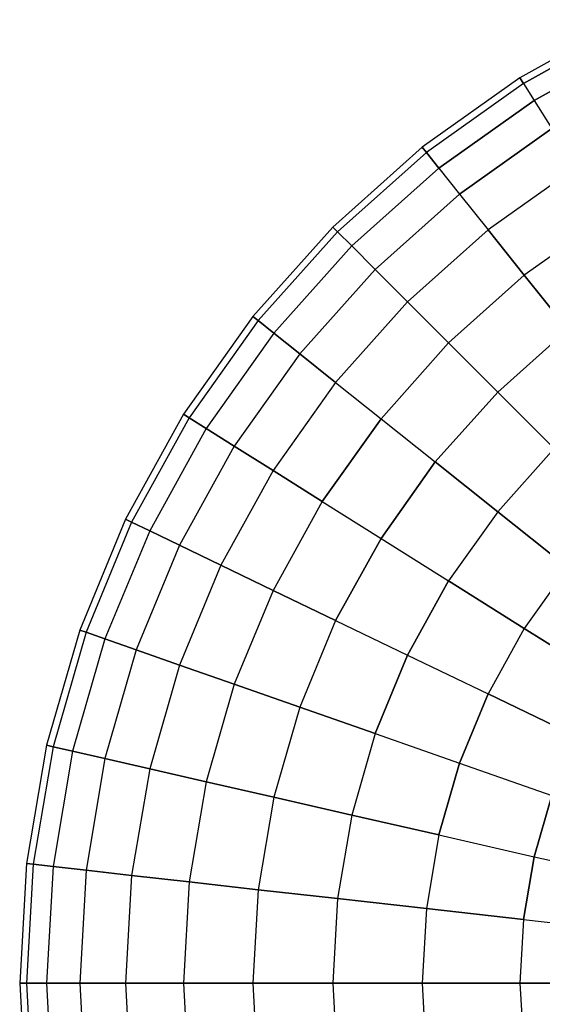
# Model space of a CAD drawing. Extents: x 0.2 to 44.2, y -21.9 to 24.
# Tile 159 of 239: x 10.4 to 14.3, y 15.8 to 23.2. Entities that reach past the tile are written whole.
import ezdxf

# ---------------------------------------------------------------- set-up
doc = ezdxf.new("R2010")
doc.units = 0
doc.header["$LTSCALE"] = 2.54
doc.layers.get('0').update_dxf_attribs({"color": 13, "linetype": 'CONTINUOUS'})

# ---------------------------------------------------------------- blocks, each defined once
blk = doc.blocks.new('GRUPUJ_1')
at = {"color": 0}
for p, q in [((14.7437, 45.1138, 52.4413), (13.9585, 44.6798, 52.4413)), ((14.7437, 45.1138, 52.4413), (13.9585, 44.6798, 52.4413)), ((13.9853, 44.6372, 51.5456), (14.7655, 45.0685, 51.5456)), ((14.7655, 45.0685, 53.337), (13.9853, 44.6372, 53.337)), ((14.7655, 45.0685, 53.337), (13.9853, 44.6372, 53.337)), ((13.9853, 44.6372, 51.5456), (14.7655, 45.0685, 51.5456)), ((14.0652, 44.51, 50.6611), (14.8307, 44.9331, 50.6611)), ((14.8307, 44.9331, 54.2214), (14.0652, 44.51, 54.2214)), ((14.8307, 44.9331, 54.2214), (14.0652, 44.51, 54.2214)), ((14.0652, 44.51, 50.6611), (14.8307, 44.9331, 50.6611)), ((13.9585, 44.6798, 52.4413), (13.2269, 44.1607, 52.4413)), ((13.9585, 44.6798, 52.4413), (13.2269, 44.1607, 52.4413)), ((13.9853, 44.6372, 51.5456), (13.2582, 44.1214, 51.5456)), ((13.9853, 44.6372, 53.337), (13.2582, 44.1214, 53.337)), ((13.9853, 44.6372, 51.5456), (13.2582, 44.1214, 51.5456)), ((13.9853, 44.6372, 53.337), (13.2582, 44.1214, 53.337)), ((13.9585, 44.6798, 52.4413), (13.9853, 44.6372, 53.337)), ((13.9853, 44.6372, 51.5456), (13.9585, 44.6798, 52.4413)), ((13.9853, 44.6372, 51.5456), (13.9585, 44.6798, 52.4413)), ((13.9585, 44.6798, 52.4413), (13.9853, 44.6372, 53.337)), ((13.9853, 44.6372, 51.5456), (14.0652, 44.51, 50.6611)), ((13.9853, 44.6372, 53.337), (14.0652, 44.51, 54.2214)), ((13.9853, 44.6372, 53.337), (14.0652, 44.51, 54.2214)), ((13.9853, 44.6372, 51.5456), (14.0652, 44.51, 50.6611)), ((14.0652, 44.51, 54.2214), (13.3519, 44.0039, 54.2214)), ((14.0652, 44.51, 54.2214), (13.3519, 44.0039, 54.2214)), ((13.3519, 44.0039, 50.6611), (14.0652, 44.51, 50.6611)), ((13.3519, 44.0039, 50.6611), (14.0652, 44.51, 50.6611)), ((14.0652, 44.51, 54.2214), (14.1974, 44.2997, 55.0835)), ((14.0652, 44.51, 54.2214), (14.1974, 44.2997, 55.0835)), ((14.0652, 44.51, 50.6611), (14.1974, 44.2997, 49.799)), ((14.0652, 44.51, 50.6611), (14.1974, 44.2997, 49.799)), ((14.1974, 44.2997, 55.0835), (13.5068, 43.8097, 55.0835)), ((14.1974, 44.2997, 55.0835), (13.5068, 43.8097, 55.0835)), ((13.5068, 43.8097, 49.799), (14.1974, 44.2997, 49.799)), ((13.5068, 43.8097, 49.799), (14.1974, 44.2997, 49.799)), ((13.2269, 44.1607, 52.4413), (12.5579, 43.5629, 52.4413)), ((13.2269, 44.1607, 52.4413), (12.5579, 43.5629, 52.4413)), ((13.2582, 44.1214, 51.5456), (12.5935, 43.5273, 51.5456)), ((13.2582, 44.1214, 51.5456), (12.5935, 43.5273, 51.5456)), ((13.2582, 44.1214, 53.337), (12.5935, 43.5273, 53.337)), ((13.2582, 44.1214, 53.337), (12.5935, 43.5273, 53.337)), ((13.2582, 44.1214, 51.5456), (13.2269, 44.1607, 52.4413)), ((13.2269, 44.1607, 52.4413), (13.2582, 44.1214, 53.337)), ((13.2582, 44.1214, 51.5456), (13.2269, 44.1607, 52.4413)), ((13.2269, 44.1607, 52.4413), (13.2582, 44.1214, 53.337)), ((13.2582, 44.1214, 53.337), (13.3519, 44.0039, 54.2214)), ((13.3519, 44.0039, 50.6611), (13.2582, 44.1214, 51.5456)), ((13.3519, 44.0039, 50.6611), (13.2582, 44.1214, 51.5456)), ((13.2582, 44.1214, 53.337), (13.3519, 44.0039, 54.2214)), ((13.3519, 44.0039, 50.6611), (12.6997, 43.4211, 50.6611)), ((13.3519, 44.0039, 54.2214), (12.6997, 43.4211, 54.2214)), ((13.3519, 44.0039, 54.2214), (12.6997, 43.4211, 54.2214)), ((13.3519, 44.0039, 50.6611), (12.6997, 43.4211, 50.6611)), ((13.3519, 44.0039, 54.2214), (13.5068, 43.8097, 55.0835)), ((13.3519, 44.0039, 54.2214), (13.5068, 43.8097, 55.0835)), ((13.3519, 44.0039, 50.6611), (13.5068, 43.8097, 49.799)), ((13.3519, 44.0039, 50.6611), (13.5068, 43.8097, 49.799)), ((14.38, 44.009, 48.9702), (13.7208, 43.5413, 48.9702)), ((14.38, 44.009, 55.9123), (13.7208, 43.5413, 55.9123)), ((14.38, 44.009, 55.9123), (13.7208, 43.5413, 55.9123)), ((14.38, 44.009, 48.9702), (13.7208, 43.5413, 48.9702)), ((13.5068, 43.8097, 55.0835), (12.8754, 43.2455, 55.0835)), ((13.5068, 43.8097, 55.0835), (12.8754, 43.2455, 55.0835)), ((12.8754, 43.2455, 49.799), (13.5068, 43.8097, 49.799)), ((12.8754, 43.2455, 49.799), (13.5068, 43.8097, 49.799)), ((13.5068, 43.8097, 55.0835), (13.7208, 43.5413, 55.9123)), ((13.5068, 43.8097, 55.0835), (13.7208, 43.5413, 55.9123)), ((13.5068, 43.8097, 49.799), (13.7208, 43.5413, 48.9702)), ((13.5068, 43.8097, 49.799), (13.7208, 43.5413, 48.9702)), ((14.6109, 43.6416, 48.185), (13.9914, 43.202, 48.185)), ((14.6109, 43.6416, 48.185), (13.9914, 43.202, 48.185)), ((14.6109, 43.6416, 56.6975), (13.9914, 43.202, 56.6975)), ((14.6109, 43.6416, 56.6975), (13.9914, 43.202, 56.6975)), ((12.5579, 43.5629, 52.4413), (11.9601, 42.894, 52.4413)), ((12.5579, 43.5629, 52.4413), (11.9601, 42.894, 52.4413)), ((12.5935, 43.5273, 51.5456), (11.9994, 42.8626, 51.5456)), ((12.5935, 43.5273, 53.337), (11.9994, 42.8626, 53.337)), ((12.5935, 43.5273, 53.337), (11.9994, 42.8626, 53.337)), ((12.5935, 43.5273, 51.5456), (11.9994, 42.8626, 51.5456)), ((12.5935, 43.5273, 51.5456), (12.5579, 43.5629, 52.4413)), ((12.5579, 43.5629, 52.4413), (12.5935, 43.5273, 53.337)), ((12.5935, 43.5273, 51.5456), (12.5579, 43.5629, 52.4413)), ((12.5579, 43.5629, 52.4413), (12.5935, 43.5273, 53.337)), ((12.6997, 43.4211, 50.6611), (12.5935, 43.5273, 51.5456)), ((12.5935, 43.5273, 53.337), (12.6997, 43.4211, 54.2214)), ((12.5935, 43.5273, 53.337), (12.6997, 43.4211, 54.2214)), ((12.6997, 43.4211, 50.6611), (12.5935, 43.5273, 51.5456)), ((13.7208, 43.5413, 55.9123), (13.1181, 43.0027, 55.9123)), ((13.7208, 43.5413, 55.9123), (13.1181, 43.0027, 55.9123)), ((13.1181, 43.0027, 48.9702), (13.7208, 43.5413, 48.9702)), ((13.1181, 43.0027, 48.9702), (13.7208, 43.5413, 48.9702)), ((13.9914, 43.202, 48.185), (13.7208, 43.5413, 48.9702)), ((13.7208, 43.5413, 55.9123), (13.9914, 43.202, 56.6975)), ((13.7208, 43.5413, 55.9123), (13.9914, 43.202, 56.6975)), ((13.9914, 43.202, 48.185), (13.7208, 43.5413, 48.9702)), ((12.6997, 43.4211, 54.2214), (12.1169, 42.7689, 54.2214)), ((12.6997, 43.4211, 54.2214), (12.1169, 42.7689, 54.2214)), ((12.6997, 43.4211, 50.6611), (12.1169, 42.7689, 50.6611)), ((12.6997, 43.4211, 50.6611), (12.1169, 42.7689, 50.6611)), ((12.6997, 43.4211, 54.2214), (12.8754, 43.2455, 55.0835)), ((12.8754, 43.2455, 49.799), (12.6997, 43.4211, 50.6611)), ((12.6997, 43.4211, 54.2214), (12.8754, 43.2455, 55.0835)), ((12.8754, 43.2455, 49.799), (12.6997, 43.4211, 50.6611)), ((12.8754, 43.2455, 55.0835), (12.3111, 42.6141, 55.0835)), ((12.8754, 43.2455, 49.799), (12.3111, 42.6141, 49.799)), ((12.8754, 43.2455, 55.0835), (12.3111, 42.6141, 55.0835)), ((12.8754, 43.2455, 49.799), (12.3111, 42.6141, 49.799)), ((12.8754, 43.2455, 55.0835), (13.1181, 43.0027, 55.9123)), ((12.8754, 43.2455, 55.0835), (13.1181, 43.0027, 55.9123)), ((12.8754, 43.2455, 49.799), (13.1181, 43.0027, 48.9702)), ((12.8754, 43.2455, 49.799), (13.1181, 43.0027, 48.9702)), ((13.9914, 43.202, 48.185), (13.425, 42.6958, 48.185)), ((13.9914, 43.202, 56.6975), (13.425, 42.6958, 56.6975)), ((13.9914, 43.202, 56.6975), (13.425, 42.6958, 56.6975)), ((13.9914, 43.202, 48.185), (13.425, 42.6958, 48.185)), ((14.3151, 42.7961, 47.4534), (13.9914, 43.202, 48.185)), ((14.3151, 42.7961, 47.4534), (13.9914, 43.202, 48.185)), ((13.9914, 43.202, 56.6975), (14.3151, 42.7961, 57.4292)), ((13.9914, 43.202, 56.6975), (14.3151, 42.7961, 57.4292)), ((12.5795, 42.4, 48.9702), (13.1181, 43.0027, 48.9702)), ((13.1181, 43.0027, 55.9123), (12.5795, 42.4, 55.9123)), ((13.1181, 43.0027, 55.9123), (12.5795, 42.4, 55.9123)), ((12.5795, 42.4, 48.9702), (13.1181, 43.0027, 48.9702)), ((13.1181, 43.0027, 48.9702), (13.425, 42.6958, 48.185)), ((13.1181, 43.0027, 55.9123), (13.425, 42.6958, 56.6975)), ((13.1181, 43.0027, 55.9123), (13.425, 42.6958, 56.6975)), ((13.1181, 43.0027, 48.9702), (13.425, 42.6958, 48.185)), ((11.9601, 42.894, 52.4413), (11.441, 42.1623, 52.4413)), ((11.9601, 42.894, 52.4413), (11.441, 42.1623, 52.4413)), ((11.9994, 42.8626, 51.5456), (11.9601, 42.894, 52.4413)), ((11.9601, 42.894, 52.4413), (11.9994, 42.8626, 53.337)), ((11.9994, 42.8626, 51.5456), (11.9601, 42.894, 52.4413)), ((11.9601, 42.894, 52.4413), (11.9994, 42.8626, 53.337)), ((11.9994, 42.8626, 51.5456), (11.4836, 42.1355, 51.5456)), ((11.9994, 42.8626, 53.337), (11.4836, 42.1355, 53.337)), ((11.9994, 42.8626, 51.5456), (11.4836, 42.1355, 51.5456)), ((11.9994, 42.8626, 53.337), (11.4836, 42.1355, 53.337)), ((11.9994, 42.8626, 53.337), (12.1169, 42.7689, 54.2214)), ((12.1169, 42.7689, 50.6611), (11.9994, 42.8626, 51.5456)), ((12.1169, 42.7689, 50.6611), (11.9994, 42.8626, 51.5456)), ((11.9994, 42.8626, 53.337), (12.1169, 42.7689, 54.2214)), ((14.3151, 42.7961, 47.4534), (13.7921, 42.3287, 47.4534)), ((14.3151, 42.7961, 47.4534), (13.7921, 42.3287, 47.4534)), ((14.3151, 42.7961, 57.4292), (13.7921, 42.3287, 57.4292)), ((14.3151, 42.7961, 57.4292), (13.7921, 42.3287, 57.4292)), ((12.1169, 42.7689, 50.6611), (11.6108, 42.0556, 50.6611)), ((12.1169, 42.7689, 50.6611), (11.6108, 42.0556, 50.6611)), ((12.1169, 42.7689, 54.2214), (11.6108, 42.0556, 54.2214)), ((12.1169, 42.7689, 54.2214), (11.6108, 42.0556, 54.2214)), ((12.1169, 42.7689, 54.2214), (12.3111, 42.6141, 55.0835)), ((12.3111, 42.6141, 49.799), (12.1169, 42.7689, 50.6611)), ((12.3111, 42.6141, 49.799), (12.1169, 42.7689, 50.6611)), ((12.1169, 42.7689, 54.2214), (12.3111, 42.6141, 55.0835)), ((12.9188, 42.1294, 48.185), (13.425, 42.6958, 48.185)), ((12.9188, 42.1294, 48.185), (13.425, 42.6958, 48.185)), ((13.425, 42.6958, 56.6975), (12.9188, 42.1294, 56.6975)), ((13.425, 42.6958, 56.6975), (12.9188, 42.1294, 56.6975)), ((13.7921, 42.3287, 47.4534), (13.425, 42.6958, 48.185)), ((13.7921, 42.3287, 47.4534), (13.425, 42.6958, 48.185)), ((13.425, 42.6958, 56.6975), (13.7921, 42.3287, 57.4292)), ((13.425, 42.6958, 56.6975), (13.7921, 42.3287, 57.4292)), ((12.3111, 42.6141, 49.799), (11.8211, 41.9235, 49.799)), ((12.3111, 42.6141, 49.799), (11.8211, 41.9235, 49.799)), ((12.3111, 42.6141, 55.0835), (11.8211, 41.9235, 55.0835)), ((12.3111, 42.6141, 55.0835), (11.8211, 41.9235, 55.0835)), ((12.3111, 42.6141, 55.0835), (12.5795, 42.4, 55.9123)), ((12.5795, 42.4, 48.9702), (12.3111, 42.6141, 49.799)), ((12.5795, 42.4, 48.9702), (12.3111, 42.6141, 49.799)), ((12.3111, 42.6141, 55.0835), (12.5795, 42.4, 55.9123)), ((12.5795, 42.4, 48.9702), (12.1118, 41.7408, 48.9702)), ((12.5795, 42.4, 55.9123), (12.1118, 41.7408, 55.9123)), ((12.5795, 42.4, 55.9123), (12.1118, 41.7408, 55.9123)), ((12.5795, 42.4, 48.9702), (12.1118, 41.7408, 48.9702)), ((12.5795, 42.4, 48.9702), (12.9188, 42.1294, 48.185)), ((12.5795, 42.4, 55.9123), (12.9188, 42.1294, 56.6975)), ((12.5795, 42.4, 55.9123), (12.9188, 42.1294, 56.6975)), ((12.5795, 42.4, 48.9702), (12.9188, 42.1294, 48.185)), ((13.7921, 42.3287, 47.4534), (13.3247, 41.8058, 47.4534)), ((13.7921, 42.3287, 47.4534), (13.3247, 41.8058, 47.4534)), ((13.7921, 42.3287, 57.4292), (13.3247, 41.8058, 57.4292)), ((13.7921, 42.3287, 57.4292), (13.3247, 41.8058, 57.4292)), ((14.2148, 41.906, 46.7844), (13.7921, 42.3287, 47.4534)), ((14.2148, 41.906, 46.7844), (13.7921, 42.3287, 47.4534)), ((13.7921, 42.3287, 57.4292), (14.2148, 41.906, 58.0981)), ((13.7921, 42.3287, 57.4292), (14.2148, 41.906, 58.0981)), ((11.441, 42.1623, 52.4413), (11.007, 41.3771, 52.4413)), ((11.441, 42.1623, 52.4413), (11.007, 41.3771, 52.4413)), ((11.4836, 42.1355, 51.5456), (11.0523, 41.3553, 51.5456)), ((11.4836, 42.1355, 53.337), (11.0523, 41.3553, 53.337)), ((11.4836, 42.1355, 51.5456), (11.0523, 41.3553, 51.5456)), ((11.4836, 42.1355, 53.337), (11.0523, 41.3553, 53.337)), ((11.4836, 42.1355, 51.5456), (11.441, 42.1623, 52.4413)), ((11.441, 42.1623, 52.4413), (11.4836, 42.1355, 53.337)), ((11.4836, 42.1355, 51.5456), (11.441, 42.1623, 52.4413)), ((11.441, 42.1623, 52.4413), (11.4836, 42.1355, 53.337)), ((11.6108, 42.0556, 50.6611), (11.4836, 42.1355, 51.5456)), ((11.4836, 42.1355, 53.337), (11.6108, 42.0556, 54.2214)), ((11.6108, 42.0556, 50.6611), (11.4836, 42.1355, 51.5456)), ((11.4836, 42.1355, 53.337), (11.6108, 42.0556, 54.2214)), ((12.9188, 42.1294, 56.6975), (12.4792, 41.5099, 56.6975)), ((12.9188, 42.1294, 56.6975), (12.4792, 41.5099, 56.6975)), ((12.4792, 41.5099, 48.185), (12.9188, 42.1294, 48.185)), ((12.4792, 41.5099, 48.185), (12.9188, 42.1294, 48.185)), ((12.9188, 42.1294, 48.185), (13.3247, 41.8058, 47.4534)), ((12.9188, 42.1294, 56.6975), (13.3247, 41.8058, 57.4292)), ((12.9188, 42.1294, 56.6975), (13.3247, 41.8058, 57.4292)), ((12.9188, 42.1294, 48.185), (13.3247, 41.8058, 47.4534)), ((11.6108, 42.0556, 50.6611), (11.1877, 41.2901, 50.6611)), ((11.6108, 42.0556, 54.2214), (11.1877, 41.2901, 54.2214)), ((11.6108, 42.0556, 54.2214), (11.1877, 41.2901, 54.2214)), ((11.6108, 42.0556, 50.6611), (11.1877, 41.2901, 50.6611)), ((11.8211, 41.9235, 49.799), (11.6108, 42.0556, 50.6611)), ((11.6108, 42.0556, 54.2214), (11.8211, 41.9235, 55.0835)), ((11.6108, 42.0556, 54.2214), (11.8211, 41.9235, 55.0835)), ((11.8211, 41.9235, 49.799), (11.6108, 42.0556, 50.6611)), ((11.8211, 41.9235, 55.0835), (11.4115, 41.1823, 55.0835)), ((11.8211, 41.9235, 49.799), (11.4115, 41.1823, 49.799)), ((11.8211, 41.9235, 49.799), (11.4115, 41.1823, 49.799)), ((11.8211, 41.9235, 55.0835), (11.4115, 41.1823, 55.0835)), ((12.1118, 41.7408, 48.9702), (11.8211, 41.9235, 49.799)), ((11.8211, 41.9235, 55.0835), (12.1118, 41.7408, 55.9123)), ((12.1118, 41.7408, 48.9702), (11.8211, 41.9235, 49.799)), ((11.8211, 41.9235, 55.0835), (12.1118, 41.7408, 55.9123)), ((14.2148, 41.906, 46.7844), (13.7921, 41.433, 46.7844)), ((14.2148, 41.906, 46.7844), (13.7921, 41.433, 46.7844)), ((14.2148, 41.906, 58.0981), (13.7921, 41.433, 58.0981)), ((14.2148, 41.906, 58.0981), (13.7921, 41.433, 58.0981)), ((13.3247, 41.8058, 57.4292), (12.9188, 41.2337, 57.4292)), ((13.3247, 41.8058, 57.4292), (12.9188, 41.2337, 57.4292)), ((12.9188, 41.2337, 47.4534), (13.3247, 41.8058, 47.4534)), ((12.9188, 41.2337, 47.4534), (13.3247, 41.8058, 47.4534)), ((13.7921, 41.433, 46.7844), (13.3247, 41.8058, 47.4534)), ((13.3247, 41.8058, 57.4292), (13.7921, 41.433, 58.0981)), ((13.3247, 41.8058, 57.4292), (13.7921, 41.433, 58.0981)), ((13.7921, 41.433, 46.7844), (13.3247, 41.8058, 47.4534)), ((12.1118, 41.7408, 48.9702), (11.7208, 41.0334, 48.9702)), ((12.1118, 41.7408, 55.9123), (11.7208, 41.0334, 55.9123)), ((12.1118, 41.7408, 55.9123), (11.7208, 41.0334, 55.9123)), ((12.1118, 41.7408, 48.9702), (11.7208, 41.0334, 48.9702)), ((12.1118, 41.7408, 55.9123), (12.4792, 41.5099, 56.6975)), ((12.4792, 41.5099, 48.185), (12.1118, 41.7408, 48.9702)), ((12.1118, 41.7408, 55.9123), (12.4792, 41.5099, 56.6975)), ((12.4792, 41.5099, 48.185), (12.1118, 41.7408, 48.9702)), ((12.4792, 41.5099, 56.6975), (12.1118, 40.8451, 56.6975)), ((12.4792, 41.5099, 48.185), (12.1118, 40.8451, 48.185)), ((12.4792, 41.5099, 56.6975), (12.1118, 40.8451, 56.6975)), ((12.4792, 41.5099, 48.185), (12.1118, 40.8451, 48.185)), ((12.4792, 41.5099, 56.6975), (12.9188, 41.2337, 57.4292)), ((12.4792, 41.5099, 48.185), (12.9188, 41.2337, 47.4534)), ((12.4792, 41.5099, 56.6975), (12.9188, 41.2337, 57.4292)), ((12.4792, 41.5099, 48.185), (12.9188, 41.2337, 47.4534)), ((13.7921, 41.433, 46.7844), (13.425, 40.9157, 46.7844)), ((13.7921, 41.433, 58.0981), (13.425, 40.9157, 58.0981)), ((13.7921, 41.433, 58.0981), (13.425, 40.9157, 58.0981)), ((13.7921, 41.433, 46.7844), (13.425, 40.9157, 46.7844)), ((14.3151, 41.016, 46.1866), (13.7921, 41.433, 46.7844)), ((14.3151, 41.016, 46.1866), (13.7921, 41.433, 46.7844)), ((13.7921, 41.433, 58.0981), (14.3151, 41.016, 58.6959)), ((13.7921, 41.433, 58.0981), (14.3151, 41.016, 58.6959)), ((11.007, 41.3771, 52.4413), (10.6637, 40.5483, 52.4413)), ((11.007, 41.3771, 52.4413), (10.6637, 40.5483, 52.4413)), ((11.0523, 41.3553, 53.337), (10.7112, 40.5317, 53.337)), ((11.0523, 41.3553, 51.5456), (10.7112, 40.5317, 51.5456)), ((11.0523, 41.3553, 51.5456), (10.7112, 40.5317, 51.5456)), ((11.0523, 41.3553, 53.337), (10.7112, 40.5317, 53.337)), ((11.0523, 41.3553, 51.5456), (11.007, 41.3771, 52.4413)), ((11.007, 41.3771, 52.4413), (11.0523, 41.3553, 53.337)), ((11.0523, 41.3553, 51.5456), (11.007, 41.3771, 52.4413)), ((11.007, 41.3771, 52.4413), (11.0523, 41.3553, 53.337)), ((11.1877, 41.2901, 50.6611), (11.0523, 41.3553, 51.5456)), ((11.0523, 41.3553, 53.337), (11.1877, 41.2901, 54.2214)), ((11.0523, 41.3553, 53.337), (11.1877, 41.2901, 54.2214)), ((11.1877, 41.2901, 50.6611), (11.0523, 41.3553, 51.5456)), ((11.1877, 41.2901, 50.6611), (10.853, 40.482, 50.6611)), ((11.1877, 41.2901, 54.2214), (10.853, 40.482, 54.2214)), ((11.1877, 41.2901, 50.6611), (10.853, 40.482, 50.6611)), ((11.1877, 41.2901, 54.2214), (10.853, 40.482, 54.2214)), ((11.1877, 41.2901, 54.2214), (11.4115, 41.1823, 55.0835)), ((11.4115, 41.1823, 49.799), (11.1877, 41.2901, 50.6611)), ((11.4115, 41.1823, 49.799), (11.1877, 41.2901, 50.6611)), ((11.1877, 41.2901, 54.2214), (11.4115, 41.1823, 55.0835)), ((11.4115, 41.1823, 55.0835), (11.0874, 40.4, 55.0835)), ((11.4115, 41.1823, 49.799), (11.0874, 40.4, 49.799)), ((11.4115, 41.1823, 55.0835), (11.0874, 40.4, 55.0835)), ((11.4115, 41.1823, 49.799), (11.0874, 40.4, 49.799)), ((11.7208, 41.0334, 48.9702), (11.4115, 41.1823, 49.799)), ((11.4115, 41.1823, 55.0835), (11.7208, 41.0334, 55.9123)), ((11.4115, 41.1823, 55.0835), (11.7208, 41.0334, 55.9123)), ((11.7208, 41.0334, 48.9702), (11.4115, 41.1823, 49.799)), ((12.5795, 40.6198, 47.4534), (12.9188, 41.2337, 47.4534)), ((12.9188, 41.2337, 57.4292), (12.5795, 40.6198, 57.4292)), ((12.9188, 41.2337, 57.4292), (12.5795, 40.6198, 57.4292)), ((12.5795, 40.6198, 47.4534), (12.9188, 41.2337, 47.4534)), ((12.9188, 41.2337, 57.4292), (13.425, 40.9157, 58.0981)), ((12.9188, 41.2337, 57.4292), (13.425, 40.9157, 58.0981)), ((12.9188, 41.2337, 47.4534), (13.425, 40.9157, 46.7844)), ((12.9188, 41.2337, 47.4534), (13.425, 40.9157, 46.7844)), ((11.7208, 41.0334, 55.9123), (11.4115, 40.2866, 55.9123)), ((11.7208, 41.0334, 48.9702), (11.4115, 40.2866, 48.9702)), ((11.7208, 41.0334, 48.9702), (11.4115, 40.2866, 48.9702)), ((11.7208, 41.0334, 55.9123), (11.4115, 40.2866, 55.9123)), ((11.7208, 41.0334, 55.9123), (12.1118, 40.8451, 56.6975)), ((12.1118, 40.8451, 48.185), (11.7208, 41.0334, 48.9702)), ((12.1118, 40.8451, 48.185), (11.7208, 41.0334, 48.9702)), ((11.7208, 41.0334, 55.9123), (12.1118, 40.8451, 56.6975)), ((14.3151, 41.016, 46.1866), (13.9914, 40.5598, 46.1866)), ((14.3151, 41.016, 46.1866), (13.9914, 40.5598, 46.1866)), ((14.3151, 41.016, 58.6959), (13.9914, 40.5598, 58.6959)), ((14.3151, 41.016, 58.6959), (13.9914, 40.5598, 58.6959)), ((13.425, 40.9157, 58.0981), (13.1181, 40.3605, 58.0981)), ((13.425, 40.9157, 58.0981), (13.1181, 40.3605, 58.0981)), ((13.1181, 40.3605, 46.7844), (13.425, 40.9157, 46.7844)), ((13.1181, 40.3605, 46.7844), (13.425, 40.9157, 46.7844)), ((13.9914, 40.5598, 46.1866), (13.425, 40.9157, 46.7844)), ((13.425, 40.9157, 58.0981), (13.9914, 40.5598, 58.6959)), ((13.425, 40.9157, 58.0981), (13.9914, 40.5598, 58.6959)), ((13.9914, 40.5598, 46.1866), (13.425, 40.9157, 46.7844)), ((12.1118, 40.8451, 48.185), (11.8211, 40.1433, 48.185)), ((12.1118, 40.8451, 48.185), (11.8211, 40.1433, 48.185)), ((12.1118, 40.8451, 56.6975), (11.8211, 40.1433, 56.6975)), ((12.1118, 40.8451, 56.6975), (11.8211, 40.1433, 56.6975)), ((12.5795, 40.6198, 47.4534), (12.1118, 40.8451, 48.185)), ((12.1118, 40.8451, 56.6975), (12.5795, 40.6198, 57.4292)), ((12.5795, 40.6198, 47.4534), (12.1118, 40.8451, 48.185)), ((12.1118, 40.8451, 56.6975), (12.5795, 40.6198, 57.4292)), ((12.5795, 40.6198, 47.4534), (12.3111, 39.9718, 47.4534)), ((12.5795, 40.6198, 47.4534), (12.3111, 39.9718, 47.4534)), ((12.5795, 40.6198, 57.4292), (12.3111, 39.9718, 57.4292)), ((12.5795, 40.6198, 57.4292), (12.3111, 39.9718, 57.4292)), ((12.5795, 40.6198, 57.4292), (13.1181, 40.3605, 58.0981)), ((12.5795, 40.6198, 47.4534), (13.1181, 40.3605, 46.7844)), ((12.5795, 40.6198, 57.4292), (13.1181, 40.3605, 58.0981)), ((12.5795, 40.6198, 47.4534), (13.1181, 40.3605, 46.7844)), ((10.6637, 40.5483, 52.4413), (10.4153, 39.6862, 52.4413)), ((10.6637, 40.5483, 52.4413), (10.4153, 39.6862, 52.4413)), ((10.7112, 40.5317, 51.5456), (10.4644, 39.675, 51.5456)), ((10.7112, 40.5317, 51.5456), (10.4644, 39.675, 51.5456)), ((10.7112, 40.5317, 53.337), (10.4644, 39.675, 53.337)), ((10.7112, 40.5317, 53.337), (10.4644, 39.675, 53.337)), ((10.7112, 40.5317, 51.5456), (10.6637, 40.5483, 52.4413)), ((10.6637, 40.5483, 52.4413), (10.7112, 40.5317, 53.337)), ((10.7112, 40.5317, 51.5456), (10.6637, 40.5483, 52.4413)), ((10.6637, 40.5483, 52.4413), (10.7112, 40.5317, 53.337)), ((10.7112, 40.5317, 53.337), (10.853, 40.482, 54.2214)), ((10.853, 40.482, 50.6611), (10.7112, 40.5317, 51.5456)), ((10.853, 40.482, 50.6611), (10.7112, 40.5317, 51.5456)), ((10.7112, 40.5317, 53.337), (10.853, 40.482, 54.2214)), ((13.9914, 40.5598, 46.1866), (13.7208, 40.0702, 46.1866)), ((13.9914, 40.5598, 58.6959), (13.7208, 40.0702, 58.6959)), ((13.9914, 40.5598, 58.6959), (13.7208, 40.0702, 58.6959)), ((13.9914, 40.5598, 46.1866), (13.7208, 40.0702, 46.1866)), ((14.6109, 40.1705, 45.6675), (13.9914, 40.5598, 46.1866)), ((14.6109, 40.1705, 45.6675), (13.9914, 40.5598, 46.1866)), ((13.9914, 40.5598, 58.6959), (14.6109, 40.1705, 59.2151)), ((13.9914, 40.5598, 58.6959), (14.6109, 40.1705, 59.2151)), ((10.853, 40.482, 54.2214), (10.6109, 39.6416, 54.2214)), ((10.853, 40.482, 50.6611), (10.6109, 39.6416, 50.6611)), ((10.853, 40.482, 54.2214), (10.6109, 39.6416, 54.2214)), ((10.853, 40.482, 50.6611), (10.6109, 39.6416, 50.6611)), ((11.0874, 40.4, 49.799), (10.853, 40.482, 50.6611)), ((10.853, 40.482, 54.2214), (11.0874, 40.4, 55.0835)), ((10.853, 40.482, 54.2214), (11.0874, 40.4, 55.0835)), ((11.0874, 40.4, 49.799), (10.853, 40.482, 50.6611)), ((11.0874, 40.4, 55.0835), (10.853, 39.5863, 55.0835)), ((11.0874, 40.4, 55.0835), (10.853, 39.5863, 55.0835)), ((11.0874, 40.4, 49.799), (10.853, 39.5863, 49.799)), ((11.0874, 40.4, 49.799), (10.853, 39.5863, 49.799)), ((11.0874, 40.4, 55.0835), (11.4115, 40.2866, 55.9123)), ((11.4115, 40.2866, 48.9702), (11.0874, 40.4, 49.799)), ((11.0874, 40.4, 55.0835), (11.4115, 40.2866, 55.9123)), ((11.4115, 40.2866, 48.9702), (11.0874, 40.4, 49.799)), ((12.8754, 39.7744, 46.7844), (13.1181, 40.3605, 46.7844)), ((12.8754, 39.7744, 46.7844), (13.1181, 40.3605, 46.7844)), ((13.1181, 40.3605, 58.0981), (12.8754, 39.7744, 58.0981)), ((13.1181, 40.3605, 58.0981), (12.8754, 39.7744, 58.0981)), ((13.1181, 40.3605, 46.7844), (13.7208, 40.0702, 46.1866)), ((13.1181, 40.3605, 58.0981), (13.7208, 40.0702, 58.6959)), ((13.1181, 40.3605, 58.0981), (13.7208, 40.0702, 58.6959)), ((13.1181, 40.3605, 46.7844), (13.7208, 40.0702, 46.1866)), ((11.4115, 40.2866, 55.9123), (11.1877, 39.5099, 55.9123)), ((11.4115, 40.2866, 55.9123), (11.1877, 39.5099, 55.9123)), ((11.4115, 40.2866, 48.9702), (11.1877, 39.5099, 48.9702)), ((11.4115, 40.2866, 48.9702), (11.1877, 39.5099, 48.9702)), ((11.8211, 40.1433, 48.185), (11.4115, 40.2866, 48.9702)), ((11.4115, 40.2866, 55.9123), (11.8211, 40.1433, 56.6975)), ((11.4115, 40.2866, 55.9123), (11.8211, 40.1433, 56.6975)), ((11.8211, 40.1433, 48.185), (11.4115, 40.2866, 48.9702)), ((11.8211, 40.1433, 56.6975), (11.6108, 39.4134, 56.6975)), ((11.8211, 40.1433, 56.6975), (11.6108, 39.4134, 56.6975)), ((11.8211, 40.1433, 48.185), (11.6108, 39.4134, 48.185)), ((11.8211, 40.1433, 48.185), (11.6108, 39.4134, 48.185)), ((12.3111, 39.9718, 47.4534), (11.8211, 40.1433, 48.185)), ((11.8211, 40.1433, 56.6975), (12.3111, 39.9718, 57.4292)), ((11.8211, 40.1433, 56.6975), (12.3111, 39.9718, 57.4292)), ((12.3111, 39.9718, 47.4534), (11.8211, 40.1433, 48.185)), ((13.5068, 39.5534, 46.1866), (13.7208, 40.0702, 46.1866)), ((13.5068, 39.5534, 46.1866), (13.7208, 40.0702, 46.1866)), ((13.7208, 40.0702, 58.6959), (13.5068, 39.5534, 58.6959)), ((13.7208, 40.0702, 58.6959), (13.5068, 39.5534, 58.6959)), ((14.38, 39.7528, 45.6675), (13.7208, 40.0702, 46.1866)), ((14.38, 39.7528, 45.6675), (13.7208, 40.0702, 46.1866)), ((13.7208, 40.0702, 58.6959), (14.38, 39.7528, 59.2151)), ((13.7208, 40.0702, 58.6959), (14.38, 39.7528, 59.2151)), ((12.3111, 39.9718, 57.4292), (12.1169, 39.2978, 57.4292)), ((12.3111, 39.9718, 57.4292), (12.1169, 39.2978, 57.4292)), ((12.3111, 39.9718, 47.4534), (12.1169, 39.2978, 47.4534)), ((12.3111, 39.9718, 47.4534), (12.1169, 39.2978, 47.4534)), ((12.8754, 39.7744, 46.7844), (12.3111, 39.9718, 47.4534)), ((12.3111, 39.9718, 57.4292), (12.8754, 39.7744, 58.0981)), ((12.3111, 39.9718, 57.4292), (12.8754, 39.7744, 58.0981)), ((12.8754, 39.7744, 46.7844), (12.3111, 39.9718, 47.4534)), ((12.8754, 39.7744, 58.0981), (12.6997, 39.1648, 58.0981)), ((12.8754, 39.7744, 58.0981), (12.6997, 39.1648, 58.0981)), ((12.8754, 39.7744, 46.7844), (12.6997, 39.1648, 46.7844)), ((12.8754, 39.7744, 46.7844), (12.6997, 39.1648, 46.7844)), ((12.8754, 39.7744, 46.7844), (13.5068, 39.5534, 46.1866)), ((12.8754, 39.7744, 58.0981), (13.5068, 39.5534, 58.6959)), ((12.8754, 39.7744, 58.0981), (13.5068, 39.5534, 58.6959)), ((12.8754, 39.7744, 46.7844), (13.5068, 39.5534, 46.1866)), ((10.4153, 39.6862, 52.4413), (10.2651, 38.8018, 52.4413)), ((10.4153, 39.6862, 52.4413), (10.2651, 38.8018, 52.4413)), ((10.4644, 39.675, 51.5456), (10.3151, 38.7961, 51.5456)), ((10.4644, 39.675, 53.337), (10.3151, 38.7961, 53.337)), ((10.4644, 39.675, 51.5456), (10.3151, 38.7961, 51.5456)), ((10.4644, 39.675, 53.337), (10.3151, 38.7961, 53.337)), ((10.4644, 39.675, 51.5456), (10.4153, 39.6862, 52.4413)), ((10.4153, 39.6862, 52.4413), (10.4644, 39.675, 53.337)), ((10.4644, 39.675, 51.5456), (10.4153, 39.6862, 52.4413)), ((10.4153, 39.6862, 52.4413), (10.4644, 39.675, 53.337)), ((10.6109, 39.6416, 50.6611), (10.4644, 39.675, 51.5456)), ((10.4644, 39.675, 53.337), (10.6109, 39.6416, 54.2214)), ((10.6109, 39.6416, 50.6611), (10.4644, 39.675, 51.5456)), ((10.4644, 39.675, 53.337), (10.6109, 39.6416, 54.2214)), ((10.6109, 39.6416, 50.6611), (10.4644, 38.7793, 50.6611)), ((10.6109, 39.6416, 54.2214), (10.4644, 38.7793, 54.2214)), ((10.6109, 39.6416, 50.6611), (10.4644, 38.7793, 50.6611)), ((10.6109, 39.6416, 54.2214), (10.4644, 38.7793, 54.2214)), ((10.6109, 39.6416, 54.2214), (10.853, 39.5863, 55.0835)), ((10.853, 39.5863, 49.799), (10.6109, 39.6416, 50.6611)), ((10.853, 39.5863, 49.799), (10.6109, 39.6416, 50.6611)), ((10.6109, 39.6416, 54.2214), (10.853, 39.5863, 55.0835)), ((10.853, 39.5863, 49.799), (10.7112, 38.7515, 49.799)), ((10.853, 39.5863, 55.0835), (10.7112, 38.7515, 55.0835)), ((10.853, 39.5863, 55.0835), (10.7112, 38.7515, 55.0835)), ((10.853, 39.5863, 49.799), (10.7112, 38.7515, 49.799)), ((10.853, 39.5863, 55.0835), (11.1877, 39.5099, 55.9123)), ((11.1877, 39.5099, 48.9702), (10.853, 39.5863, 49.799)), ((10.853, 39.5863, 55.0835), (11.1877, 39.5099, 55.9123)), ((11.1877, 39.5099, 48.9702), (10.853, 39.5863, 49.799)), ((13.5068, 39.5534, 58.6959), (13.3519, 39.016, 58.6959)), ((13.5068, 39.5534, 58.6959), (13.3519, 39.016, 58.6959)), ((13.3519, 39.016, 46.1866), (13.5068, 39.5534, 46.1866)), ((13.3519, 39.016, 46.1866), (13.5068, 39.5534, 46.1866)), ((13.5068, 39.5534, 46.1866), (14.1974, 39.3118, 45.6675)), ((13.5068, 39.5534, 58.6959), (14.1974, 39.3118, 59.2151)), ((13.5068, 39.5534, 58.6959), (14.1974, 39.3118, 59.2151)), ((13.5068, 39.5534, 46.1866), (14.1974, 39.3118, 45.6675)), ((11.1877, 39.5099, 55.9123), (11.0523, 38.7131, 55.9123)), ((11.1877, 39.5099, 48.9702), (11.0523, 38.7131, 48.9702)), ((11.1877, 39.5099, 55.9123), (11.0523, 38.7131, 55.9123)), ((11.1877, 39.5099, 48.9702), (11.0523, 38.7131, 48.9702)), ((11.1877, 39.5099, 55.9123), (11.6108, 39.4134, 56.6975)), ((11.6108, 39.4134, 48.185), (11.1877, 39.5099, 48.9702)), ((11.1877, 39.5099, 55.9123), (11.6108, 39.4134, 56.6975)), ((11.6108, 39.4134, 48.185), (11.1877, 39.5099, 48.9702)), ((11.6108, 39.4134, 56.6975), (11.4836, 38.6645, 56.6975)), ((11.6108, 39.4134, 56.6975), (11.4836, 38.6645, 56.6975)), ((11.6108, 39.4134, 48.185), (11.4836, 38.6645, 48.185)), ((11.6108, 39.4134, 48.185), (11.4836, 38.6645, 48.185)), ((11.6108, 39.4134, 56.6975), (12.1169, 39.2978, 57.4292)), ((11.6108, 39.4134, 56.6975), (12.1169, 39.2978, 57.4292)), ((12.1169, 39.2978, 47.4534), (11.6108, 39.4134, 48.185)), ((12.1169, 39.2978, 47.4534), (11.6108, 39.4134, 48.185)), ((12.1169, 39.2978, 57.4292), (11.9994, 38.6063, 57.4292)), ((12.1169, 39.2978, 47.4534), (11.9994, 38.6063, 47.4534)), ((12.1169, 39.2978, 47.4534), (11.9994, 38.6063, 47.4534)), ((12.1169, 39.2978, 57.4292), (11.9994, 38.6063, 57.4292)), ((12.1169, 39.2978, 57.4292), (12.6997, 39.1648, 58.0981)), ((12.6997, 39.1648, 46.7844), (12.1169, 39.2978, 47.4534)), ((12.6997, 39.1648, 46.7844), (12.1169, 39.2978, 47.4534)), ((12.1169, 39.2978, 57.4292), (12.6997, 39.1648, 58.0981)), ((14.0652, 38.8531, 45.6675), (14.1974, 39.3118, 45.6675)), ((14.1974, 39.3118, 59.2151), (14.0652, 38.8531, 59.2151)), ((14.1974, 39.3118, 59.2151), (14.0652, 38.8531, 59.2151)), ((14.0652, 38.8531, 45.6675), (14.1974, 39.3118, 45.6675)), ((12.6997, 39.1648, 58.0981), (12.5935, 38.5394, 58.0981)), ((12.6997, 39.1648, 46.7844), (12.5935, 38.5394, 46.7844)), ((12.6997, 39.1648, 46.7844), (12.5935, 38.5394, 46.7844)), ((12.6997, 39.1648, 58.0981), (12.5935, 38.5394, 58.0981)), ((12.6997, 39.1648, 58.0981), (13.3519, 39.016, 58.6959)), ((13.3519, 39.016, 46.1866), (12.6997, 39.1648, 46.7844)), ((12.6997, 39.1648, 58.0981), (13.3519, 39.016, 58.6959)), ((13.3519, 39.016, 46.1866), (12.6997, 39.1648, 46.7844)), ((13.3519, 39.016, 58.6959), (13.2582, 38.4645, 58.6959)), ((13.3519, 39.016, 58.6959), (13.2582, 38.4645, 58.6959)), ((13.3519, 39.016, 46.1866), (13.2582, 38.4645, 46.1866)), ((13.3519, 39.016, 46.1866), (13.2582, 38.4645, 46.1866)), ((13.3519, 39.016, 58.6959), (14.0652, 38.8531, 59.2151)), ((13.3519, 39.016, 58.6959), (14.0652, 38.8531, 59.2151)), ((13.3519, 39.016, 46.1866), (14.0652, 38.8531, 45.6675)), ((13.3519, 39.016, 46.1866), (14.0652, 38.8531, 45.6675)), ((14.0652, 38.8531, 59.2151), (13.9853, 38.3826, 59.2151)), ((13.9853, 38.3826, 45.6675), (14.0652, 38.8531, 45.6675)), ((14.0652, 38.8531, 59.2151), (13.9853, 38.3826, 59.2151)), ((13.9853, 38.3826, 45.6675), (14.0652, 38.8531, 45.6675)), ((14.0652, 38.8531, 45.6675), (14.8307, 38.6784, 45.2335)), ((14.0652, 38.8531, 59.2151), (14.8307, 38.6784, 59.649)), ((14.0652, 38.8531, 59.2151), (14.8307, 38.6784, 59.649)), ((14.0652, 38.8531, 45.6675), (14.8307, 38.6784, 45.2335)), ((10.2651, 38.8018, 52.4413), (10.2148, 37.906, 52.4413)), ((10.2651, 38.8018, 52.4413), (10.2148, 37.906, 52.4413)), ((10.3151, 38.7961, 51.5456), (10.2651, 38.8018, 52.4413)), ((10.2651, 38.8018, 52.4413), (10.3151, 38.7961, 53.337)), ((10.3151, 38.7961, 51.5456), (10.2651, 38.8018, 52.4413)), ((10.2651, 38.8018, 52.4413), (10.3151, 38.7961, 53.337)), ((10.3151, 38.7961, 51.5456), (10.2651, 37.906, 51.5456)), ((10.3151, 38.7961, 51.5456), (10.2651, 37.906, 51.5456)), ((10.3151, 38.7961, 53.337), (10.2651, 37.906, 53.337)), ((10.3151, 38.7961, 53.337), (10.2651, 37.906, 53.337)), ((10.4644, 38.7793, 50.6611), (10.3151, 38.7961, 51.5456)), ((10.3151, 38.7961, 53.337), (10.4644, 38.7793, 54.2214)), ((10.4644, 38.7793, 50.6611), (10.3151, 38.7961, 51.5456)), ((10.3151, 38.7961, 53.337), (10.4644, 38.7793, 54.2214)), ((10.4644, 38.7793, 54.2214), (10.4153, 37.906, 54.2214)), ((10.4644, 38.7793, 50.6611), (10.4153, 37.906, 50.6611)), ((10.4644, 38.7793, 50.6611), (10.4153, 37.906, 50.6611)), ((10.4644, 38.7793, 54.2214), (10.4153, 37.906, 54.2214)), ((10.7112, 38.7515, 49.799), (10.4644, 38.7793, 50.6611)), ((10.4644, 38.7793, 54.2214), (10.7112, 38.7515, 55.0835)), ((10.4644, 38.7793, 54.2214), (10.7112, 38.7515, 55.0835)), ((10.7112, 38.7515, 49.799), (10.4644, 38.7793, 50.6611)), ((10.7112, 38.7515, 55.0835), (10.6637, 37.906, 55.0835)), ((10.7112, 38.7515, 55.0835), (10.6637, 37.906, 55.0835)), ((10.7112, 38.7515, 49.799), (10.6637, 37.906, 49.799)), ((10.7112, 38.7515, 49.799), (10.6637, 37.906, 49.799)), ((10.7112, 38.7515, 55.0835), (11.0523, 38.7131, 55.9123)), ((11.0523, 38.7131, 48.9702), (10.7112, 38.7515, 49.799)), ((10.7112, 38.7515, 55.0835), (11.0523, 38.7131, 55.9123)), ((11.0523, 38.7131, 48.9702), (10.7112, 38.7515, 49.799)), ((11.0523, 38.7131, 55.9123), (11.007, 37.906, 55.9123)), ((11.0523, 38.7131, 55.9123), (11.007, 37.906, 55.9123)), ((11.0523, 38.7131, 48.9702), (11.007, 37.906, 48.9702)), ((11.0523, 38.7131, 48.9702), (11.007, 37.906, 48.9702)), ((11.0523, 38.7131, 55.9123), (11.4836, 38.6645, 56.6975)), ((11.4836, 38.6645, 48.185), (11.0523, 38.7131, 48.9702)), ((11.0523, 38.7131, 55.9123), (11.4836, 38.6645, 56.6975)), ((11.4836, 38.6645, 48.185), (11.0523, 38.7131, 48.9702)), ((11.4836, 38.6645, 56.6975), (11.441, 37.906, 56.6975)), ((11.4836, 38.6645, 48.185), (11.441, 37.906, 48.185)), ((11.4836, 38.6645, 48.185), (11.441, 37.906, 48.185)), ((11.4836, 38.6645, 56.6975), (11.441, 37.906, 56.6975)), ((11.4836, 38.6645, 56.6975), (11.9994, 38.6063, 57.4292)), ((11.9994, 38.6063, 47.4534), (11.4836, 38.6645, 48.185)), ((11.9994, 38.6063, 47.4534), (11.4836, 38.6645, 48.185)), ((11.4836, 38.6645, 56.6975), (11.9994, 38.6063, 57.4292)), ((11.9994, 38.6063, 57.4292), (11.9601, 37.906, 57.4292)), ((11.9994, 38.6063, 47.4534), (11.9601, 37.906, 47.4534)), ((11.9994, 38.6063, 57.4292), (11.9601, 37.906, 57.4292)), ((11.9994, 38.6063, 47.4534), (11.9601, 37.906, 47.4534)), ((12.5935, 38.5394, 46.7844), (11.9994, 38.6063, 47.4534)), ((11.9994, 38.6063, 57.4292), (12.5935, 38.5394, 58.0981)), ((11.9994, 38.6063, 57.4292), (12.5935, 38.5394, 58.0981)), ((12.5935, 38.5394, 46.7844), (11.9994, 38.6063, 47.4534)), ((12.5935, 38.5394, 58.0981), (12.5579, 37.906, 58.0981)), ((12.5935, 38.5394, 58.0981), (12.5579, 37.906, 58.0981)), ((12.5935, 38.5394, 46.7844), (12.5579, 37.906, 46.7844)), ((12.5935, 38.5394, 46.7844), (12.5579, 37.906, 46.7844)), ((12.5935, 38.5394, 58.0981), (13.2582, 38.4645, 58.6959)), ((13.2582, 38.4645, 46.1866), (12.5935, 38.5394, 46.7844)), ((12.5935, 38.5394, 58.0981), (13.2582, 38.4645, 58.6959)), ((13.2582, 38.4645, 46.1866), (12.5935, 38.5394, 46.7844)), ((13.2582, 38.4645, 58.6959), (13.2269, 37.906, 58.6959)), ((13.2582, 38.4645, 58.6959), (13.2269, 37.906, 58.6959)), ((13.2582, 38.4645, 46.1866), (13.2269, 37.906, 46.1866)), ((13.2582, 38.4645, 46.1866), (13.2269, 37.906, 46.1866)), ((13.2582, 38.4645, 58.6959), (13.9853, 38.3826, 59.2151)), ((13.9853, 38.3826, 45.6675), (13.2582, 38.4645, 46.1866)), ((13.2582, 38.4645, 58.6959), (13.9853, 38.3826, 59.2151)), ((13.9853, 38.3826, 45.6675), (13.2582, 38.4645, 46.1866)), ((13.9853, 38.3826, 59.2151), (13.9585, 37.906, 59.2151)), ((13.9853, 38.3826, 59.2151), (13.9585, 37.906, 59.2151)), ((13.9853, 38.3826, 45.6675), (13.9585, 37.906, 45.6675)), ((13.9853, 38.3826, 45.6675), (13.9585, 37.906, 45.6675)), ((13.9853, 38.3826, 59.2151), (14.7655, 38.2947, 59.649)), ((13.9853, 38.3826, 59.2151), (14.7655, 38.2947, 59.649)), ((13.9853, 38.3826, 45.6675), (14.7655, 38.2947, 45.2335)), ((13.9853, 38.3826, 45.6675), (14.7655, 38.2947, 45.2335)), ((10.2148, 37.906, 52.4413), (10.2651, 37.906, 53.337)), ((10.2148, 37.906, 52.4413), (10.2651, 37.0103, 52.4413)), ((10.2148, 37.906, 52.4413), (10.2651, 37.0103, 52.4413)), ((10.2651, 37.906, 51.5456), (10.2148, 37.906, 52.4413)), ((10.2651, 37.906, 51.5456), (10.2148, 37.906, 52.4413)), ((10.2148, 37.906, 52.4413), (10.2651, 37.906, 53.337)), ((10.2651, 37.906, 53.337), (10.4153, 37.906, 54.2214)), ((10.2651, 37.906, 53.337), (10.3151, 37.016, 53.337)), ((10.2651, 37.906, 53.337), (10.3151, 37.016, 53.337)), ((10.2651, 37.906, 51.5456), (10.3151, 37.016, 51.5456)), ((10.4153, 37.906, 50.6611), (10.2651, 37.906, 51.5456)), ((10.2651, 37.906, 51.5456), (10.3151, 37.016, 51.5456)), ((10.4153, 37.906, 50.6611), (10.2651, 37.906, 51.5456)), ((10.2651, 37.906, 53.337), (10.4153, 37.906, 54.2214)), ((10.4153, 37.906, 54.2214), (10.6637, 37.906, 55.0835)), ((10.4153, 37.906, 54.2214), (10.4644, 37.0328, 54.2214)), ((10.4153, 37.906, 54.2214), (10.4644, 37.0328, 54.2214)), ((10.4153, 37.906, 50.6611), (10.4644, 37.0328, 50.6611)), ((10.4153, 37.906, 50.6611), (10.4644, 37.0328, 50.6611)), ((10.6637, 37.906, 49.799), (10.4153, 37.906, 50.6611)), ((10.4153, 37.906, 54.2214), (10.6637, 37.906, 55.0835)), ((10.6637, 37.906, 49.799), (10.4153, 37.906, 50.6611)), ((10.6637, 37.906, 55.0835), (11.007, 37.906, 55.9123)), ((10.6637, 37.906, 55.0835), (10.7112, 37.0606, 55.0835)), ((10.6637, 37.906, 55.0835), (10.7112, 37.0606, 55.0835)), ((10.6637, 37.906, 49.799), (10.7112, 37.0606, 49.799)), ((11.007, 37.906, 48.9702), (10.6637, 37.906, 49.799)), ((10.6637, 37.906, 49.799), (10.7112, 37.0606, 49.799)), ((10.6637, 37.906, 55.0835), (11.007, 37.906, 55.9123)), ((11.007, 37.906, 48.9702), (10.6637, 37.906, 49.799)), ((11.007, 37.906, 55.9123), (11.0523, 37.099, 55.9123)), ((11.007, 37.906, 55.9123), (11.441, 37.906, 56.6975)), ((11.007, 37.906, 55.9123), (11.0523, 37.099, 55.9123)), ((11.007, 37.906, 48.9702), (11.0523, 37.099, 48.9702)), ((11.007, 37.906, 48.9702), (11.0523, 37.099, 48.9702)), ((11.441, 37.906, 48.185), (11.007, 37.906, 48.9702)), ((11.007, 37.906, 55.9123), (11.441, 37.906, 56.6975)), ((11.441, 37.906, 48.185), (11.007, 37.906, 48.9702)), ((11.441, 37.906, 56.6975), (11.9601, 37.906, 57.4292)), ((11.441, 37.906, 56.6975), (11.4836, 37.1476, 56.6975)), ((11.441, 37.906, 56.6975), (11.4836, 37.1476, 56.6975)), ((11.441, 37.906, 48.185), (11.4836, 37.1476, 48.185)), ((11.441, 37.906, 48.185), (11.4836, 37.1476, 48.185)), ((11.9601, 37.906, 47.4534), (11.441, 37.906, 48.185)), ((11.9601, 37.906, 47.4534), (11.441, 37.906, 48.185)), ((11.441, 37.906, 56.6975), (11.9601, 37.906, 57.4292)), ((11.9601, 37.906, 57.4292), (11.9994, 37.2057, 57.4292)), ((11.9601, 37.906, 57.4292), (12.5579, 37.906, 58.0981)), ((11.9601, 37.906, 57.4292), (11.9994, 37.2057, 57.4292)), ((11.9601, 37.906, 47.4534), (11.9994, 37.2057, 47.4534)), ((12.5579, 37.906, 46.7844), (11.9601, 37.906, 47.4534)), ((11.9601, 37.906, 47.4534), (11.9994, 37.2057, 47.4534)), ((11.9601, 37.906, 57.4292), (12.5579, 37.906, 58.0981)), ((12.5579, 37.906, 46.7844), (11.9601, 37.906, 47.4534)), ((12.5579, 37.906, 58.0981), (12.5935, 37.2727, 58.0981)), ((12.5579, 37.906, 58.0981), (13.2269, 37.906, 58.6959)), ((12.5579, 37.906, 58.0981), (12.5935, 37.2727, 58.0981)), ((12.5579, 37.906, 46.7844), (12.5935, 37.2727, 46.7844)), ((13.2269, 37.906, 46.1866), (12.5579, 37.906, 46.7844)), ((12.5579, 37.906, 46.7844), (12.5935, 37.2727, 46.7844)), ((12.5579, 37.906, 58.0981), (13.2269, 37.906, 58.6959)), ((13.2269, 37.906, 46.1866), (12.5579, 37.906, 46.7844)), ((13.2269, 37.906, 58.6959), (13.9585, 37.906, 59.2151)), ((13.2269, 37.906, 58.6959), (13.2582, 37.3476, 58.6959)), ((13.2269, 37.906, 58.6959), (13.2582, 37.3476, 58.6959)), ((13.2269, 37.906, 46.1866), (13.2582, 37.3476, 46.1866)), ((13.2269, 37.906, 46.1866), (13.2582, 37.3476, 46.1866)), ((13.9585, 37.906, 45.6675), (13.2269, 37.906, 46.1866)), ((13.2269, 37.906, 58.6959), (13.9585, 37.906, 59.2151)), ((13.9585, 37.906, 45.6675), (13.2269, 37.906, 46.1866)), ((13.9585, 37.906, 59.2151), (13.9853, 37.4295, 59.2151)), ((13.9585, 37.906, 59.2151), (14.7437, 37.906, 59.649)), ((13.9585, 37.906, 59.2151), (13.9853, 37.4295, 59.2151)), ((13.9585, 37.906, 45.6675), (13.9853, 37.4295, 45.6675)), ((14.7437, 37.906, 45.2335), (13.9585, 37.906, 45.6675)), ((13.9585, 37.906, 45.6675), (13.9853, 37.4295, 45.6675)), ((13.9585, 37.906, 59.2151), (14.7437, 37.906, 59.649)), ((14.7437, 37.906, 45.2335), (13.9585, 37.906, 45.6675))]:
    blk.add_line(p, q, dxfattribs=at)
blk = doc.blocks.new('GRUPUJ_3')
at = {"color": 0}
blk.add_blockref('GRUPUJ_1', (0, 0), dxfattribs=at)

msp = doc.modelspace()

# ---------------------------------------------------------------- block references
at = {"color": 0}
msp.add_blockref('GRUPUJ_3', (0.2222, -21.9402, 1.2505), dxfattribs=at)

doc.saveas('drawing.dxf')
